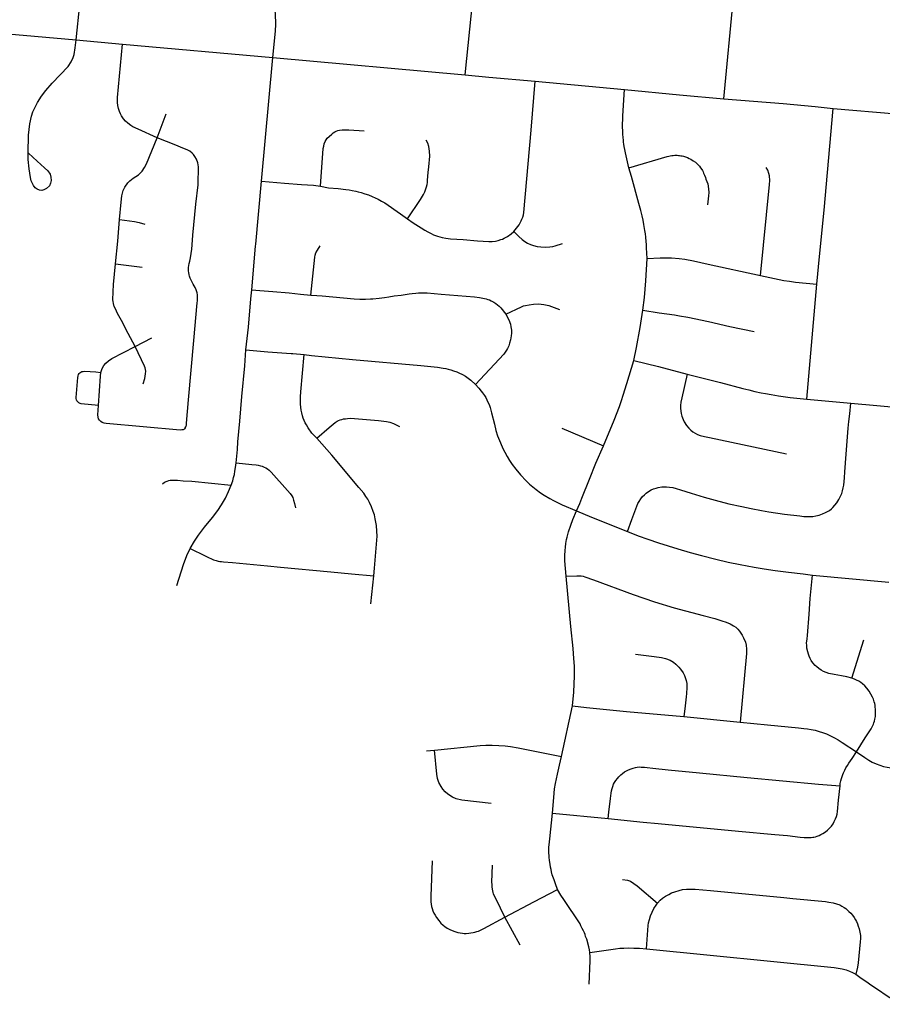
# Model space of a CAD drawing. Extents: x 1410746 to 1533160, y 578873 to 704954.
# Tile 217 of 227: x 1503767 to 1508055, y 678311 to 683207. Entities that reach past the tile are written whole.
import ezdxf

# ---------------------------------------------------------------- set-up
doc = ezdxf.new("R2010")
doc.units = 0
doc.header["$MEASUREMENT"] = 0
doc.layers.add('MC_STREETS', color=254, linetype='CONTINUOUS')

msp = doc.modelspace()

# ---------------------------------------------------------------- linework, layer by layer
at = {"layer": 'MC_STREETS'}
for p, q in [((1507268.33715, 682814.2507), (1507318.376425, 683342.343475)), ((1505981.518525, 682932.063475), (1506019.818975, 683307.71495)), ((1504048.10585, 683106.53465), (1504277.94955, 683085.928725)), ((1504277.94955, 683085.928725), (1505026.061325, 683019.774375)), ((1504969.5655, 682404.788925), (1505026.061325, 683019.774375)), ((1505026.061325, 683019.774375), (1505981.518525, 682932.063475)), ((1506329.085425, 682900.5842), (1506774.1787, 682859.317225)), ((1504450.7237, 682620.128725), (1504496.0179, 682738.116025)), ((1504243.529225, 681992.17885), (1504376.58965, 681977.105725)), ((1507679.433775, 681319.9548), (1507730.563825, 681892.5775)), ((1504340.4634, 681581.99235), (1504423.394025, 681624.243575)), ((1507679.433775, 681319.9548), (1507899.49205, 681300.653)), ((1506462.72425, 681175.554175), (1506669.755, 681088.404425)), ((1505513.3733, 680302.6449), (1505527.233025, 680441.07305)), ((1507708.17125, 680445.04875), (1508088.561875, 680410.08295)), ((1507904.392625, 679932.5186), (1507963.251925, 680123.80715)), ((1506460.189825, 679542.37865), (1506515.91115, 679795.6629)), ((1507068.9304, 679741.505875), (1507348.65195, 679713.462625)), ((1505789.90405, 679570.96345), (1505829.0193, 679574.6142)), ((1506415.1909, 679261.210575), (1506692.13685, 679234.667975)), ((1506254.461225, 678605.4983), (1506178.8613, 678743.4406))]:
    msp.add_line(p, q, dxfattribs=at)
for points in [[(1504048.10585, 683106.53465), (1504065.584375, 683282.609675), (1504069.720175, 683309.129975), (1504077.725425, 683332.3002), (1504086.826125, 683353.993075), (1504099.5492, 683374.162325), (1504122.602625, 683406.529375)], [(1505026.061325, 683019.774375), (1505038.22415, 683150.040725), (1505039.99285, 683185.34805), (1505038.9538, 683236.008725), (1505032.5283, 683299.154925), (1505026.458425, 683335.6988)], [(1503187.594325, 683187.230275), (1503690.199925, 683137.75875), (1504048.10585, 683106.53465)], [(1503809.47695, 682544.439575), (1503810.52485, 682632.223175), (1503817.45395, 682688.5669), (1503825.47265, 682727.767275), (1503832.6091, 682749.49625), (1503855.897125, 682794.610325), (1503874.728125, 682826.325825), (1503897.16115, 682855.425175), (1503929.263125, 682891.269575), (1504007.433575, 682974.36095), (1504022.174675, 682997.407825), (1504032.67235, 683018.7106), (1504037.7373, 683034.648225), (1504043.10935, 683067.33945), (1504048.10585, 683106.53465)], [(1504450.7237, 682620.128725), (1504355.2078, 682663.04695), (1504330.147825, 682674.4357), (1504318.760375, 682681.2021), (1504304.3526, 682691.6673), (1504293.586525, 682701.70105), (1504283.4153, 682713.54585), (1504273.86545, 682728.65835), (1504268.15155, 682738.59995), (1504262.484575, 682751.090725), (1504257.699475, 682765.75145), (1504254.8855, 682780.7406), (1504252.913725, 682795.714), (1504252.8599, 682808.102425), (1504253.0735, 682819.756925), (1504277.94955, 683085.928725)], [(1505981.518525, 682932.063475), (1506098.677425, 682921.1816), (1506329.085425, 682900.5842)], [(1506222.8143, 682153.82945), (1506250.096075, 682187.214225), (1506255.327375, 682196.955675), (1506260.5721, 682207.4258), (1506264.0931, 682215.741075), (1506267.64065, 682225.51305), (1506270.9205, 682236.0186), (1506273.098, 682247.637675), (1506309.19865, 682656.847475), (1506329.085425, 682900.5842)], [(1506795.733775, 682470.551925), (1506785.58385, 682514.456025), (1506778.28925, 682545.5567), (1506775.206575, 682561.278775), (1506772.6718, 682576.262675), (1506770.652125, 682588.686525), (1506769.1472, 682598.550675), (1506767.9428, 682609.502425), (1506766.999575, 682619.3564), (1506766.2768, 682625.9276), (1506765.834875, 682632.493525), (1506765.63375, 682636.869175), (1506765.185275, 682643.070925), (1506765.285, 682648.53385), (1506764.876225, 682656.920975), (1506764.5337, 682668.949825), (1506764.3375, 682688.99145), (1506765.022875, 682711.203), (1506765.341425, 682728.684925), (1506774.1787, 682859.317225)], [(1506774.1787, 682859.317225), (1507046.3212, 682833.229675), (1507268.33715, 682814.2507)], [(1507268.33715, 682814.2507), (1507563.267325, 682790.668725), (1507721.0508, 682775.048025), (1507810.73205, 682766.13105)], [(1507730.563825, 681892.5775), (1507743.4425, 682029.956675), (1507766.987075, 682259.41915), (1507810.73205, 682766.13105)], [(1507810.73205, 682766.13105), (1508123.559525, 682738.58715), (1508388.12625, 682712.6515), (1508640.41675, 682690.949125)], [(1505261.926125, 682378.676775), (1505276.3139, 682566.770875), (1505278.21745, 682578.75905), (1505280.9297, 682588.9106), (1505285.352925, 682600.48835), (1505290.58455, 682610.22945), (1505296.33125, 682617.4112), (1505305.204925, 682626.721225), (1505318.054625, 682638.50925), (1505325.4585, 682644.20315), (1505333.410575, 682649.158525), (1505340.2065, 682652.313375), (1505348.68645, 682655.437375), (1505357.146425, 682657.46855), (1505370.65165, 682659.04335), (1505382.740525, 682659.915375), (1505393.412425, 682660.085), (1505404.064625, 682659.16145), (1505478.998525, 682653.9049)], [(1504262.728325, 682212.60985), (1504271.346425, 682299.890525), (1504274.726675, 682331.1608), (1504280.813925, 682356.91665), (1504289.266675, 682373.885125), (1504304.54255, 682395.465125), (1504314.8401, 682405.842075), (1504331.920775, 682418.644875), (1504357.508, 682436.028375), (1504375.51025, 682453.186475), (1504387.91935, 682471.5401), (1504396.95345, 682489.590925), (1504450.7237, 682620.128725)], [(1504589.398275, 681177.03875), (1504592.291975, 681181.72215), (1504594.35005, 681186.7848), (1504595.5459, 681190.770675), (1504596.213875, 681196.5876), (1504596.561325, 681200.2244), (1504605.711575, 681316.641825), (1504632.182325, 681612.355475), (1504649.9162, 681798.930875), (1504650.6708, 681809.4827), (1504651.6055, 681829.867825), (1504651.197375, 681838.25495), (1504649.419475, 681848.488525), (1504648.10255, 681853.249025), (1504644.072375, 681863.159425), (1504638.672125, 681874.91695), (1504629.990725, 681891.4704), (1504619.691525, 681911.697075), (1504614.53865, 681921.62815), (1504611.069825, 681931.5284), (1504609.49895, 681937.750825), (1504607.1863, 681949.451575), (1504606.4842, 681957.115275), (1504606.35035, 681965.132975), (1504606.797525, 681974.233025), (1504608.113475, 681984.77435), (1504609.964175, 681993.8488), (1504612.7237, 682006.5499), (1504616.117725, 682023.2467), (1504622.230575, 682065.76105), (1504624.020575, 682086.85945), (1504628.549125, 682134.867875), (1504642.9031, 682290.173025), (1504653.931625, 682386.517975), (1504655.01955, 682415.28005), (1504655.90045, 682448.053275), (1504656.68095, 682475.3636), (1504653.39225, 682495.097475), (1504646.160625, 682514.174875), (1504637.980525, 682527.44025), (1504631.404425, 682536.30475), (1504623.685625, 682544.096725), (1504613.1735, 682552.66855), (1504599.27325, 682560.20955), (1504578.36975, 682568.6075), (1504542.9781, 682583.099925), (1504450.7237, 682620.128725)], [(1505695.556825, 682216.64395), (1505759.935975, 682313.4725), (1505773.840475, 682336.89995), (1505781.12325, 682351.340225), (1505786.447725, 682366.1804), (1505789.714775, 682375.957625), (1505792.44705, 682387.2017), (1505793.755775, 682397.379175), (1505794.5166, 682408.294825), (1505798.32205, 682447.57295), (1505801.066125, 682474.847175), (1505805.405025, 682527.95995), (1505805.035275, 682553.8339), (1505801.7853, 682575.752825), (1505796.190475, 682592.24985), (1505788.056325, 682608.06445)], [(1503901.12505, 682367.153175), (1503887.806825, 682360.47505), (1503877.93645, 682358.105625), (1503864.764875, 682359.440275), (1503853.611375, 682363.6522), (1503843.647475, 682371.48585), (1503835.441125, 682383.294875), (1503824.888975, 682404.983475), (1503820.157375, 682422.557925), (1503813.36045, 682465.30915), (1503808.88935, 682512.389425), (1503809.47695, 682544.439575)], [(1503810.978275, 682543.100125), (1503854.504725, 682504.266425), (1503890.9456, 682470.444625), (1503907.505625, 682454.839025), (1503917.883875, 682438.98275), (1503922.094175, 682423.60385), (1503923.210625, 682407.9172), (1503919.8563, 682393.40575), (1503915.412425, 682380.7355), (1503901.12505, 682367.153175)], [(1506795.733775, 682470.551925), (1506985.13825, 682526.123), (1506993.60475, 682528.519), (1507001.215975, 682530.20205), (1507008.81405, 682531.156775), (1507016.13785, 682532.4806), (1507023.168025, 682533.081325), (1507036.359275, 682532.841175), (1507041.9662, 682532.37495), (1507047.292325, 682531.91335), (1507053.727675, 682530.703375), (1507059.882525, 682529.498325), (1507067.71485, 682527.89825), (1507077.485175, 682524.80575), (1507087.529775, 682521.34415), (1507095.883425, 682517.54855), (1507103.1147, 682513.77395), (1507115.6055, 682505.895675), (1507126.412225, 682498.047925), (1507131.385, 682493.585325), (1507138.00835, 682487.271375), (1507145.982075, 682478.0181), (1507152.29145, 682469.887875), (1507157.491575, 682462.50665), (1507161.321625, 682456.972225), (1507164.837675, 682449.621525), (1507167.2642, 682444.11235), (1507171.288775, 682433.838075), (1507176.696575, 682422.445375), (1507178.796325, 682414.39225), (1507183.34225, 682401.922125), (1507187.339925, 682390.19085), (1507191.95475, 682366.061325), (1507192.73265, 682347.10235), (1507191.866175, 682330.35895), (1507185.7448, 682287.1156)], [(1506887.17945, 682018.94225), (1506883.650575, 682071.833875), (1506882.572175, 682089.705575), (1506881.1601, 682104.668475), (1506879.0256, 682126.202875), (1506877.339575, 682141.5352), (1506875.1319, 682159.06305), (1506870.342875, 682189.02525), (1506866.2369, 682210.230925), (1506861.5827, 682232.175425), (1506854.4889, 682258.90045), (1506845.008275, 682293.32), (1506808.1491, 682427.699325), (1506795.733775, 682470.551925)], [(1507450.00575, 681935.467675), (1507494.626175, 682387.010925), (1507495.868325, 682407.506625), (1507494.005075, 682430.176125), (1507491.46105, 682441.9877), (1507485.931025, 682458.1248), (1507478.589675, 682472.6943)], [(1504920.926825, 681863.9232), (1504939.218125, 682081.0924), (1504941.349675, 682090.1616), (1504969.5655, 682404.788925)], [(1504969.5655, 682404.788925), (1505083.090875, 682394.6974), (1505167.760325, 682388.0488), (1505228.04465, 682383.6679), (1505261.926125, 682378.676775)], [(1505261.926125, 682378.676775), (1505302.503475, 682371.37725), (1505349.603125, 682367.601675), (1505387.975425, 682362.5285), (1505404.2208, 682360.410075), (1505419.337225, 682357.947825), (1505438.075725, 682353.96225), (1505450.104575, 682351.556425), (1505464.626525, 682347.283475), (1505483.051025, 682341.481975), (1505500.352825, 682335.70115), (1505519.58605, 682328.063025), (1505533.794025, 682321.97445), (1505549.9331, 682314.0286), (1505565.498025, 682305.364925), (1505582.165325, 682295.588025), (1505660.925, 682242.050725), (1505695.556825, 682216.64395)], [(1504243.529225, 681992.17885), (1504254.31825, 682106.0159), (1504262.728325, 682212.60985)], [(1504262.728325, 682212.60985), (1504337.0064, 682204.188925), (1504360.964675, 682197.93895), (1504389.08995, 682190.6473)], [(1505695.556825, 682216.64395), (1505723.271675, 682196.828375), (1505763.517325, 682171.319575), (1505781.274175, 682159.70115), (1505796.284325, 682151.4118), (1505812.41715, 682143.102125), (1505823.551, 682137.798325), (1505834.1435, 682133.5972), (1505844.1812, 682129.770775), (1505855.07455, 682126.657275), (1505866.80945, 682123.528325), (1505886.12305, 682120.261275), (1505907.9757, 682117.67665), (1505971.067425, 682113.2462), (1506043.107975, 682106.83085), (1506098.9156, 682103.2623), (1506116.33715, 682104.03755), (1506132.095, 682105.93585), (1506146.475875, 682109.31675), (1506159.185825, 682113.456825), (1506166.536525, 682116.23735), (1506175.604425, 682120.8082), (1506192.33045, 682129.611325), (1506209.971475, 682142.405275), (1506222.8143, 682153.82945)], [(1506222.8143, 682153.82945), (1506247.629875, 682128.966975), (1506265.594725, 682113.33775), (1506278.339775, 682103.996875), (1506291.93325, 682095.0051), (1506305.854175, 682088.557925), (1506321.772775, 682083.89555), (1506338.827525, 682079.94115), (1506357.87375, 682077.408025), (1506380.8691, 682075.895875), (1506401.946175, 682076.968725), (1506417.14265, 682078.8775), (1506429.27125, 682081.935575), (1506465.14945, 682094.032975)], [(1505213.841575, 681837.071875), (1505234.692275, 682025.4124), (1505236.30185, 682036.677125), (1505239.58235, 682047.182675), (1505247.1463, 682061.6177), (1505261.073125, 682081.985775)], [(1506865.648975, 681761.7551), (1506872.430125, 681825.753), (1506880.124025, 681909.04385), (1506887.17945, 682018.94225)], [(1506887.17945, 682018.94225), (1506950.417825, 682022.526575), (1507007.695275, 682022.576425), (1507044.704725, 682019.71685), (1507072.986825, 682015.5584), (1507116.920125, 682007.472125), (1507189.356675, 681991.944925), (1507450.00575, 681935.467675)], [(1504340.4634, 681581.99235), (1504306.545825, 681646.370825), (1504272.3474, 681710.75455), (1504253.62795, 681746.437225), (1504242.520375, 681768.500175), (1504237.133575, 681780.98605), (1504233.18345, 681795.267175), (1504231.41245, 681805.86525), (1504230.7238, 681814.2573), (1504231.444275, 681853.59155), (1504233.521375, 681890.350325), (1504243.529225, 681992.17885)], [(1507450.00575, 681935.467675), (1507566.075725, 681910.767925), (1507593.48445, 681906.150425), (1507623.11465, 681902.39975), (1507730.563825, 681892.5775)], [(1504891.867175, 681564.61345), (1504904.0502, 681678.060725), (1504916.4452, 681818.4643), (1504920.926825, 681863.9232)], [(1504920.926825, 681863.9232), (1504961.003825, 681859.9114), (1505025.766825, 681854.7195), (1505106.7893, 681848.13715), (1505162.564125, 681842.74575), (1505213.841575, 681837.071875)], [(1505213.841575, 681837.071875), (1505217.2097, 681837.010525), (1505270.20465, 681833.127), (1505429.149225, 681819.292725), (1505457.183625, 681816.959075), (1505476.276425, 681816.974475), (1505486.94865, 681817.143775), (1505510.271775, 681818.17495), (1505522.64805, 681819.40625), (1505553.589275, 681822.484325), (1505580.60725, 681825.998425), (1505602.56685, 681829.240525), (1505627.90735, 681833.14965), (1505663.085425, 681837.607975), (1505702.787125, 681843.80515), (1505718.544975, 681845.703425), (1505736.54165, 681847.1962), (1505750.04065, 681848.407175), (1505768.023875, 681849.171925), (1505780.661325, 681849.30545), (1505793.278425, 681848.346475), (1505861.964625, 681842.7205), (1506027.632275, 681828.03845), (1506053.133875, 681825.3872), (1506061.2536, 681824.14605), (1506070.215525, 681822.889825), (1506077.47995, 681820.935425), (1506086.421525, 681818.58635), (1506095.082925, 681816.242525), (1506102.61475, 681813.55455), (1506110.9684, 681809.75895), (1506117.364375, 681806.363275), (1506124.869625, 681802.218925), (1506134.5868, 681796.2124), (1506142.8942, 681789.86725), (1506150.633675, 681783.168125), (1506159.455825, 681774.263275), (1506183.317, 681743.224625)], [(1506183.317, 681743.224625), (1506261.475, 681779.689125), (1506271.932975, 681783.50605), (1506281.809925, 681786.2403), (1506299.83975, 681789.554925), (1506320.93715, 681791.7206), (1506345.6766, 681793.455175), (1506373.156525, 681791.49685), (1506398.331025, 681786.30165), (1506450.3447, 681766.671425)], [(1506820.392825, 681512.286775), (1506833.08835, 681577.27025), (1506851.73365, 681676.02725), (1506865.648975, 681761.7551)], [(1506865.648975, 681761.7551), (1506946.8401, 681748.982175), (1507022.7448, 681738.8562), (1507047.652225, 681734.39525), (1507089.360475, 681727.442175), (1507190.60175, 681705.561325), (1507297.978175, 681681.383225), (1507417.6282, 681655.94365)], [(1506183.317, 681743.224625), (1506198.2425, 681714.899225), (1506206.2776, 681693.621725), (1506209.3934, 681679.7205), (1506212.181775, 681663.27465), (1506211.635525, 681648.7117), (1506210.554475, 681635.6156), (1506206.513475, 681614.19405), (1506202.5791, 681598.599925), (1506198.1362, 681585.92935), (1506191.70905, 681572.202), (1506187.058475, 681563.543225), (1506180.985, 681553.8172), (1506174.069325, 681544.106275), (1506032.334375, 681393.310625)], [(1504171.07485, 681451.91505), (1504177.818675, 681471.809325), (1504185.236875, 681486.64575), (1504195.761925, 681499.754325), (1504208.03125, 681510.45935), (1504225.927875, 681521.790025), (1504340.4634, 681581.99235)], [(1504381.1449, 681395.60415), (1504389.237475, 681421.90505), (1504393.283775, 681445.508425), (1504393.568725, 681458.7638), (1504392.6536, 681467.522725), (1504390.9541, 681475.36655), (1504387.8019, 681483.849825), (1504340.4634, 681581.99235)], [(1504843.70815, 681004.066), (1504849.111025, 681069.1817), (1504852.06935, 681108.11075), (1504860.677925, 681210.32905), (1504871.637875, 681333.63555), (1504885.6631, 681486.3964), (1504891.867175, 681564.61345)], [(1504891.867175, 681564.61345), (1505000.37055, 681556.071125), (1505115.89755, 681547.76505), (1505124.859475, 681546.508175), (1505181.4837, 681541.4652)], [(1505244.37925, 681126.804275), (1505220.111575, 681150.929225), (1505201.2235, 681177.50595), (1505192.494525, 681191.50985), (1505186.78685, 681201.815275), (1505180.5641, 681214.68075), (1505176.5536, 681225.683675), (1505172.275725, 681237.420525), (1505168.8863, 681251.691175), (1505166.038525, 681264.859125), (1505164.07265, 681280.1967), (1505163.4903, 681294.41615), (1505162.68715, 681311.9184), (1505163.6081, 681331.5752), (1505165.46405, 681356.315625), (1505181.4837, 681541.4652)], [(1505181.4837, 681541.4652), (1505218.4669, 681537.145975), (1505421.3871, 681517.407175), (1505760.56555, 681486.802575), (1505844.650375, 681478.709425), (1505872.658825, 681474.9194), (1505885.81105, 681472.493225), (1505897.8271, 681469.359375), (1505909.55575, 681465.866275), (1505923.236175, 681461.60905), (1505940.5255, 681455.099875), (1505950.550075, 681450.5451), (1505968.641575, 681441.835475), (1505983.0907, 681433.556625), (1506010.526025, 681413.746625), (1506032.334375, 681393.310625)], [(1506669.755, 681088.404425), (1506722.32675, 681215.325425), (1506748.27455, 681283.34595), (1506758.642625, 681313.031925), (1506767.547475, 681339.4656), (1506785.74395, 681398.155125), (1506820.392825, 681512.286775)], [(1506820.392825, 681512.286775), (1506942.2525, 681481.650025), (1507085.618675, 681444.792825)], [(1504158.261575, 681288.714575), (1504072.153575, 681296.9027), (1504067.123525, 681298.36535), (1504061.17085, 681301.47495), (1504056.284325, 681306.006075), (1504051.930875, 681311.0703), (1504048.732425, 681317.1118), (1504047.39975, 681322.79795), (1504047.1789, 681328.32815), (1504056.23145, 681428.26895), (1504057.312825, 681435.47815), (1504059.4756, 681441.96645), (1504062.359275, 681447.1931), (1504066.504575, 681451.698875), (1504070.739975, 681454.58255), (1504076.146875, 681457.01565), (1504082.54505, 681458.277275), (1504089.75425, 681458.72785), (1504146.129725, 681455.406175), (1504171.07485, 681451.91505)], [(1504158.261575, 681288.714575), (1504169.0517, 681433.706725), (1504171.07485, 681451.91505)], [(1507085.618675, 681444.792825), (1507059.31165, 681326.136875), (1507054.44945, 681305.82295), (1507052.44715, 681288.371875), (1507052.4757, 681274.52675), (1507053.894675, 681259.928025), (1507055.65385, 681248.601925), (1507058.79, 681235.793225), (1507064.64695, 681218.1991), (1507070.616425, 681206.79625), (1507082.1, 681189.8281), (1507092.807975, 681176.517425), (1507103.2886, 681166.1254), (1507112.69245, 681158.303225), (1507124.335475, 681150.076225), (1507137.14745, 681144.37805), (1507150.5408, 681139.76225), (1507172.060775, 681134.27015), (1507196.3875, 681128.72685), (1507578.573725, 681047.3179)], [(1507085.618675, 681444.792825), (1507250.799125, 681403.167575), (1507362.56825, 681373.44485), (1507392.475675, 681365.97835), (1507421.827975, 681358.8865), (1507453.706525, 681351.7487), (1507474.684825, 681347.3596), (1507502.680175, 681342.8429), (1507538.789025, 681336.721175), (1507596.470675, 681328.0214), (1507679.433775, 681319.9548)], [(1506032.334375, 681393.310625), (1506049.97245, 681375.136775), (1506061.21455, 681360.3586), (1506068.6204, 681350.751), (1506077.9245, 681337.465275), (1506084.2073, 681327.87835), (1506089.628225, 681317.213675), (1506095.016, 681304.728475), (1506100.4169, 681292.971275), (1506105.4976, 681279.0343), (1506113.15245, 681252.298775), (1506126.711475, 681195.21655), (1506134.5671, 681164.105375), (1506142.502775, 681137.364625), (1506156.7544, 681102.858125), (1506169.154625, 681074.57865), (1506178.920375, 681055.81985), (1506190.33045, 681034.84515), (1506202.596175, 681014.583375), (1506215.70375, 680994.306175), (1506232.7011, 680971.772425), (1506256.328675, 680943.28825), (1506285.26955, 680913.614425), (1506302.105825, 680897.64135), (1506317.29805, 680883.88415), (1506333.906925, 680870.829725), (1506356.89835, 680853.6516), (1506374.101725, 680842.4082), (1506401.878575, 680825.87115), (1506420.5055, 680815.694675), (1506464.4759, 680794.126475), (1506534.965575, 680764.059925)], [(1504589.398275, 681177.03875), (1504586.237525, 681173.08895), (1504582.52855, 681169.878), (1504579.126975, 681168.1185), (1504576.019375, 681167.0824), (1504572.6447, 681166.779925), (1504565.6142, 681166.17985), (1504196.34185, 681199.424375), (1504186.513325, 681200.8882), (1504177.7304, 681203.81585), (1504169.99305, 681208.416425), (1504163.5104, 681215.108175), (1504159.32805, 681222.218175), (1504156.609525, 681231.210225), (1504155.665225, 681242.180675), (1504158.261575, 681288.714575)], [(1506788.34105, 680662.16775), (1506809.3712, 680722.262775), (1506840.570625, 680801.117925), (1506845.8088, 680811.22355), (1506854.755625, 680824.540775), (1506863.943275, 680835.6674), (1506872.522975, 680844.254975), (1506881.95145, 680853.1913), (1506892.756875, 680860.6457), (1506906.375925, 680868.412725), (1506917.4156, 680873.312325), (1506930.701, 680878.170925), (1506940.8588, 680880.900575), (1506958.875825, 680883.48685), (1506970.677975, 680884.000625), (1506983.028325, 680883.7759), (1506997.3367, 680883.1509), (1507014.412125, 680880.289675), (1507030.89995, 680875.98195), (1507051.5515, 680869.048225), (1507104.877825, 680852.411125), (1507170.508275, 680833.0004), (1507224.70995, 680818.1694), (1507293.173725, 680800.1645), (1507356.64505, 680785.529375), (1507403.360825, 680775.93555), (1507455.122875, 680765.886025), (1507490.958425, 680760.133425), (1507568.811275, 680748.880825), (1507644.725825, 680739.120675), (1507664.90885, 680737.296525), (1507685.098775, 680735.83655), (1507697.736225, 680735.971075), (1507710.674525, 680737.193175), (1507724.468125, 680739.128225), (1507740.834225, 680743.56685), (1507757.2266, 680749.462525), (1507773.345, 680755.7276), (1507783.261975, 680760.64785), (1507793.198625, 680766.66065), (1507802.319675, 680774.14585), (1507809.756675, 680781.661275), (1507819.779275, 680792.40895), (1507828.71235, 680804.998175), (1507838.5404, 680820.485325), (1507846.377325, 680834.5519), (1507853.69885, 680851.17785), (1507857.879925, 680864.9462), (1507861.2126, 680878.3658), (1507863.7162, 680892.528825), (1507866.012125, 680910.703325), (1507867.452425, 680928.1649), (1507869.12465, 680958.3735), (1507876.046225, 681045.686325), (1507885.71355, 681175.93935), (1507889.41005, 681209.3904), (1507893.192525, 681247.5757), (1507899.49205, 681300.653)], [(1507899.49205, 681300.653), (1508175.87535, 681275.2295), (1508511.18965, 681248.010725)], [(1505244.37925, 681126.804275), (1505305.704925, 681179.23955), (1505325.9529, 681196.3573), (1505335.92335, 681204.190275), (1505344.73765, 681210.22275), (1505351.8213, 681213.736525), (1505360.301925, 681216.860525), (1505368.77565, 681219.620375), (1505377.516775, 681221.6466), (1505386.8058, 681222.934), (1505396.937025, 681224.206325), (1505410.99145, 681225.0426), (1505550.06435, 681214.486525), (1505590.122325, 681209.383175), (1505606.349, 681206.1719), (1505624.741025, 681198.54955), (1505655.02805, 681183.87305)], [(1505527.233025, 680441.07305), (1505530.4712, 680479.99685), (1505544.02465, 680637.867275), (1505543.100125, 680664.115575), (1505540.23725, 680691.856975), (1505538.27795, 680707.558725), (1505534.948225, 680725.10725), (1505530.241875, 680744.13805), (1505524.9407, 680761.358475), (1505516.083775, 680783.744275), (1505505.816725, 680805.79115), (1505497.414825, 680822.339325), (1505488.411575, 680836.712675), (1505478.298725, 680851.834675), (1505453.288625, 680881.437975), (1505319.18815, 681041.27755), (1505244.37925, 681126.804275)], [(1506534.965575, 680764.059925), (1506551.374675, 680801.650725), (1506562.238175, 680827.684475), (1506599.898525, 680922.087175), (1506631.385675, 681001.300925), (1506669.755, 681088.404425)], [(1504817.804325, 680892.69155), (1504826.33745, 680914.03075), (1504830.2728, 680929.62455), (1504832.076925, 680936.149475), (1504834.20815, 680945.218675), (1504837.034275, 680961.561825), (1504840.474875, 680980.808175), (1504843.70815, 681004.066)], [(1504843.70815, 681004.066), (1504921.05115, 680995.729075), (1504942.6374, 680993.87705), (1504952.715475, 680992.235325), (1504964.170175, 680989.1113), (1504973.09895, 680986.033225), (1504983.137, 680982.206475), (1504991.2039, 680978.0513), (1504998.4283, 680973.91155), (1505007.571, 680967.186475), (1505017.482725, 680956.4398), (1505098.667275, 680866.4239), (1505111.299475, 680850.891125), (1505119.7942, 680839.441675), (1505124.3995, 680830.249425), (1505128.389975, 680818.15365), (1505133.704275, 680801.66155), (1505137.882425, 680778.87485)], [(1504477.22625, 680899.191225), (1504487.019875, 680906.760425), (1504499.476875, 680912.361475), (1504507.67665, 680915.4904), (1504514.4401, 680916.823725), (1504520.90925, 680917.43395), (1504532.9919, 680917.9415), (1504552.0588, 680916.499575), (1504579.539375, 680914.539275), (1504622.163975, 680911.573075), (1504817.804325, 680892.69155)], [(1504614.360825, 680577.263375), (1504635.805, 680613.668175), (1504656.000175, 680643.17335), (1504686.205825, 680682.696575), (1504724.9984, 680731.170875), (1504751.749, 680766.0212), (1504770.81425, 680795.1829), (1504789.391325, 680828.360975), (1504805.161625, 680861.590575), (1504817.804325, 680892.69155)], [(1506483.017525, 680440.3916), (1506477.0871, 680515.551225), (1506477.016875, 680542.512475), (1506478.317075, 680567.62725), (1506480.02605, 680584.355225), (1506482.316075, 680602.165575), (1506485.768825, 680622.1406), (1506488.50735, 680633.74915), (1506491.840675, 680647.168425), (1506495.4614, 680660.94695), (1506506.156925, 680693.176875), (1506516.5122, 680722.134475), (1506534.965575, 680764.059925)], [(1506534.965575, 680764.059925), (1506609.37225, 680733.193525), (1506788.34105, 680662.16775)], [(1506788.34105, 680662.16775), (1506842.1428, 680640.785575), (1506889.294275, 680624.260675), (1506942.86865, 680605.79745), (1507038.90225, 680575.267), (1507099.4943, 680556.67615), (1507157.064725, 680541.7838), (1507226.94615, 680524.481325), (1507289.863025, 680510.220875), (1507348.32255, 680497.86295), (1507418.2768, 680484.567375), (1507467.26555, 680476.3899), (1507522.977725, 680467.361375), (1507589.088475, 680458.87255), (1507661.6687, 680450.994925), (1507708.17125, 680445.04875)], [(1504548.037, 680393.539075), (1504580.7782, 680497.5196), (1504598.436325, 680542.831025), (1504614.360825, 680577.263375)], [(1504614.360825, 680577.263375), (1504688.378075, 680540.569225), (1504705.6346, 680532.2382), (1504720.959375, 680525.76415), (1504730.99085, 680521.5732), (1504743.55545, 680517.69985), (1504753.333, 680514.97085), (1504761.727, 680513.359975), (1504770.408425, 680512.108), (1504780.7742, 680510.825525), (1504824.2282, 680507.115875), (1504998.318075, 680491.9089), (1505062.777575, 680485.2652), (1505313.911925, 680460.63665), (1505417.0738, 680451.465075), (1505527.233025, 680441.07305)], [(1506483.017525, 680440.3916), (1506536.95015, 680441.5947), (1506547.055125, 680441.4103), (1506558.276225, 680440.84175), (1506568.074125, 680439.205575), (1506576.455, 680436.867), (1506618.861425, 680421.8854), (1506817.16055, 680348.3219), (1506922.3654, 680312.523425), (1507020.371775, 680282.321375), (1507164.8413, 680243.987475), (1507222.1253, 680228.7362), (1507257.594725, 680218.253925), (1507279.9244, 680210.9252), (1507299.42075, 680202.190975), (1507315.548675, 680193.518075), (1507326.637225, 680185.6654), (1507336.8508, 680176.0073), (1507345.93475, 680166.005025), (1507352.231675, 680157.146775), (1507359.337625, 680146.4519), (1507366.109925, 680132.8486), (1507374.721125, 680112.2899), (1507378.35925, 680096.19315), (1507379.11515, 680091.44315), (1507380.34645, 680081.948425), (1507380.629575, 680066.641375), (1507380.411075, 680054.6227), (1507348.65195, 679713.462625)], [(1506515.91115, 679795.6629), (1506521.6303, 679862.959025), (1506525.6303, 679943.766625), (1506525.0965, 679991.503075), (1506521.8836, 680030.908825), (1506518.2819, 680079.794225), (1506507.64215, 680189.28615), (1506483.017525, 680440.3916)], [(1507904.392625, 679932.5186), (1507878.674175, 679938.815175), (1507852.6552, 679944.0245), (1507815.9896, 679950.519875), (1507789.422725, 679956.4677), (1507776.576625, 679960.34435), (1507763.476575, 679965.68325), (1507750.683625, 679972.473575), (1507739.594725, 679980.325925), (1507729.63545, 679988.5221), (1507721.9081, 679995.94925), (1507710.3507, 680008.91085), (1507702.128275, 680019.9899), (1507696.418975, 680030.295), (1507691.31105, 680042.77495), (1507688.375675, 680051.207675), (1507684.38355, 680063.303125), (1507680.798275, 680082.31325), (1507679.365525, 680096.183625), (1507679.2835, 680107.11505), (1507681.08435, 680128.941775), (1507682.772675, 680144.57725), (1507691.14865, 680250.079325), (1507697.08335, 680329.394775), (1507708.17125, 680445.04875)], [(1506828.6835, 680051.524925), (1506921.34735, 680040.754625), (1506957.197025, 680035.7297), (1506977.321, 680030.627), (1507001.02765, 680021.816), (1507017.971175, 680011.670675), (1507029.02005, 680001.63265), (1507044.206375, 679987.511925), (1507052.735875, 679977.884), (1507064.76145, 679959.813175), (1507071.533725, 679946.20985), (1507077.724675, 679931.52385), (1507080.339175, 679920.911025), (1507082.8677, 679905.563275), (1507083.9133, 679885.8704), (1507081.137075, 679856.775), (1507079.696125, 679839.313425), (1507076.619675, 679809.1304), (1507073.556375, 679779.67575), (1507068.9304, 679741.505875)], [(1507927.228225, 679566.6847), (1507970.31015, 679635.12385), (1507999.507925, 679681.227125), (1508006.46985, 679693.4876), (1508011.139475, 679703.23955), (1508013.811375, 679711.206375), (1508016.202775, 679719.17815), (1508018.63355, 679729.33495), (1508020.830075, 679742.04655), (1508021.890425, 679754.050125), (1508022.069225, 679763.88345), (1508021.465225, 679777.0104), (1508020.57415, 679789.77775), (1508019.31595, 679797.8158), (1508017.51675, 679806.95685), (1508015.69065, 679814.6409), (1508011.1503, 679827.474525), (1508006.022025, 679838.861975), (1507998.7015, 679853.203475), (1507989.428875, 679868.309425), (1507978.733025, 679882.3481), (1507968.271775, 679893.832325), (1507956.9483, 679904.23915), (1507948.0917, 679911.32245), (1507939.2085, 679916.94875), (1507926.6895, 679923.369675), (1507916.3831, 679927.928725), (1507904.392625, 679932.5186)], [(1506515.91115, 679795.6629), (1506584.249275, 679786.037925), (1506783.8158, 679766.3713), (1507068.9304, 679741.505875)], [(1507348.65195, 679713.462625), (1507484.874125, 679700.054825), (1507637.918425, 679685.24875), (1507665.11325, 679682.932825), (1507684.161125, 679680.40035), (1507702.36055, 679677.519125), (1507721.656125, 679673.16085), (1507740.938225, 679668.07425), (1507758.249225, 679662.6589), (1507777.772475, 679655.3817), (1507797.82395, 679646.27345), (1507817.301275, 679636.447025), (1507836.47775, 679625.533), (1507856.469825, 679613.146875), (1507927.228225, 679566.6847)], [(1505829.0193, 679574.6142), (1506056.396975, 679597.72415), (1506084.06885, 679598.842225), (1506116.492475, 679599.68075), (1506148.916075, 679598.283175), (1506179.6626, 679595.76755), (1506207.054975, 679592.133875), (1506245.33395, 679586.007825), (1506460.189825, 679542.37865)], [(1506111.0758, 679309.955925), (1505965.858525, 679325.432625), (1505937.6383, 679332.351775), (1505918.367475, 679340.164275), (1505895.97165, 679355.268425), (1505882.429975, 679367.768425), (1505870.4508, 679380.268425), (1505861.59665, 679393.8101), (1505850.65915, 679413.080925), (1505843.8883, 679433.393425), (1505840.4931, 679455.182325), (1505829.0193, 679574.6142)], [(1507845.253, 679397.66995), (1507846.5745, 679408.57575), (1507849.07155, 679422.374625), (1507852.083675, 679433.6141), (1507855.063, 679443.032375), (1507858.609925, 679452.804675), (1507862.144025, 679461.848625), (1507868.270325, 679474.488675), (1507874.66435, 679486.39515), (1507881.913675, 679499.014875), (1507888.57475, 679510.1881), (1507896.633125, 679520.9712), (1507905.566525, 679533.560425), (1507927.228225, 679566.6847)], [(1507927.228225, 679566.6847), (1507968.817375, 679537.511525), (1507988.52895, 679525.13065), (1508004.88555, 679515.523175), (1508025.093875, 679505.840025), (1508042.776175, 679499.314425), (1508061.300475, 679493.841325), (1508079.193275, 679489.84175), (1508098.7701, 679486.4737), (1508119.771475, 679484.856775), (1508364.1253, 679472.768875)], [(1506415.1909, 679261.210575), (1506421.938575, 679338.6891), (1506424.02125, 679360.510575), (1506426.384425, 679382.327125), (1506431.0931, 679409.565925), (1506440.9054, 679454.9277), (1506450.43065, 679499.930575), (1506460.189825, 679542.37865)], [(1506692.13685, 679234.667975), (1506696.089275, 679266.65675), (1506703.49905, 679334.286525), (1506707.077775, 679361.181175), (1506708.9613, 679372.076825), (1506712.267725, 679384.0394), (1506715.5479, 679394.54495), (1506719.382875, 679404.67615), (1506724.03345, 679413.335275), (1506731.2503, 679424.1338), (1506738.72765, 679433.83425), (1506745.617075, 679442.08815), (1506755.059625, 679451.753175), (1506764.181325, 679459.237725), (1506773.009075, 679465.9992), (1506790.0238, 679475.161575), (1506801.912875, 679480.409925), (1506816.602475, 679485.242925), (1506827.6028, 679487.95715), (1506837.460725, 679489.599225), (1506847.873425, 679490.866925), (1506856.8557, 679490.70355), (1506864.709025, 679490.196), (1506873.1168, 679489.314125), (1506887.131875, 679487.966025), (1506914.87525, 679484.910575), (1506991.39445, 679477.32365), (1507147.22715, 679461.370925), (1507382.9478, 679437.772225), (1507737.55505, 679404.728), (1507845.253, 679397.66995)], [(1506692.13685, 679234.667975), (1506866.190325, 679216.924575), (1506941.881425, 679210.081075), (1507340.76385, 679171.853125), (1507520.73265, 679155.09955), (1507583.81225, 679149.58055), (1507647.1461, 679142.599575), (1507667.049925, 679140.780375), (1507676.587325, 679140.242625), (1507685.289075, 679140.0845), (1507693.7172, 679140.29545), (1507701.8576, 679140.1475), (1507710.018025, 679141.092375), (1507715.090525, 679142.093025), (1507723.55145, 679144.125175), (1507732.312925, 679147.244925), (1507740.80045, 679150.73375), (1507750.143275, 679154.93585), (1507760.067125, 679160.220275), (1507772.29645, 679168.741925), (1507783.396475, 679176.919725), (1507793.393175, 679186.2104), (1507802.58115, 679197.337675), (1507810.371825, 679208.854375), (1507816.191375, 679220.042675), (1507822.0306, 679232.323475), (1507827.04075, 679245.3484), (1507830.3403, 679256.9468), (1507832.5368, 679269.658375), (1507838.06075, 679326.39285), (1507845.253, 679397.66995)], [(1506441.1157, 678881.10995), (1506430.9799, 678910.440925), (1506423.75255, 678929.881825), (1506417.88215, 678946.74795), (1506414.947125, 678955.181), (1506411.263075, 678968.728225), (1506408.9491, 678980.428975), (1506406.361175, 678992.498825), (1506403.545575, 679007.487325), (1506400.24145, 679026.492525), (1506398.561975, 679042.18935), (1506398.447475, 679051.299575), (1506397.80445, 679062.24115), (1506397.762775, 679075.3576), (1506398.342175, 679091.74175), (1506399.403525, 679103.745), (1506400.504575, 679117.933625), (1506401.9196, 679133.938175), (1506415.1909, 679261.210575)], [(1505818.063475, 679024.731375), (1505810.38435, 678847.80325), (1505810.164875, 678835.784575), (1505811.5566, 678819.72885), (1505813.03495, 678808.407675), (1505815.0812, 678797.4405), (1505817.9762, 678786.8224), (1505821.70685, 678775.8244), (1505826.540175, 678763.713525), (1505831.700925, 678754.146625), (1505839.341325, 678741.984575), (1505850.02305, 678727.21655), (1505861.3065, 678714.6234), (1505872.0814, 678704.954475), (1505881.211975, 678697.501075), (1505892.85565, 678689.2734), (1505905.922875, 678682.11265), (1505917.626275, 678677.16285), (1505931.014025, 678672.18255), (1505944.983175, 678668.28425), (1505956.726575, 678665.5195), (1505967.654375, 678664.227175), (1505977.185525, 678663.324625), (1505987.297725, 678663.504425), (1505999.107725, 678664.382025), (1506010.362625, 678665.634), (1506021.069625, 678667.624475), (1506029.2435, 678669.29705), (1506038.840925, 678672.03655), (1506047.602725, 678675.15565), (1506074.516375, 678688.144775), (1506178.8613, 678743.4406)], [(1506178.8613, 678743.4406), (1506157.49555, 678788.278125), (1506138.0484, 678830.530325), (1506126.3765, 678852.6028), (1506123.154075, 678860.6766), (1506121.0212, 678866.9092), (1506118.92835, 678875.326825), (1506117.396875, 678883.7343), (1506115.91885, 678895.05545), (1506115.295825, 678907.08955), (1506114.9405, 678918.39005), (1506118.063525, 679002.856425)], [(1506763.730225, 678932.1164), (1506789.322675, 678927.95665), (1506803.833475, 678922.956), (1506836.265175, 678899.777225), (1506937.47955, 678814.13895)], [(1506178.8613, 678743.4406), (1506323.765875, 678820.94965), (1506441.1157, 678881.10995)], [(1506601.75445, 678568.70065), (1506599.364475, 678581.93745), (1506596.055275, 678597.196525), (1506585.719425, 678634.0117), (1506580.370675, 678648.682275), (1506577.441875, 678657.4795), (1506574.226, 678665.917475), (1506569.646625, 678676.5664), (1506563.963875, 678688.3285), (1506557.465875, 678701.562725), (1506552.572175, 678710.395725), (1506472.226875, 678831.72325), (1506457.1862, 678853.85705), (1506441.1157, 678881.10995)], [(1506937.47955, 678814.13895), (1506951.506425, 678828.820675), (1506962.907325, 678838.08575), (1506977.703225, 678848.746175), (1506993.301275, 678857.2058), (1507007.188725, 678864.239575), (1507024.718875, 678870.842575), (1507045.04265, 678876.66605), (1507062.8136, 678881.078775), (1507081.667575, 678883.2858), (1507124.335475, 678882.509225), (1507202.00625, 678876.3593), (1507565.85165, 678841.32295), (1507610.4116, 678836.50505), (1507773.560225, 678821.152075), (1507788.692075, 678819.419775), (1507810.528, 678815.74395), (1507827.291075, 678811.06745), (1507843.460025, 678804.579925), (1507854.869775, 678798.907675), (1507865.15025, 678792.891625), (1507873.746375, 678786.9064), (1507882.0354, 678779.469075), (1507889.4888, 678772.411675), (1507898.3326, 678764.600025), (1507907.123275, 678753.87465), (1507915.894575, 678742.057075), (1507922.4264, 678730.64405), (1507927.039575, 678721.816625), (1507931.61995, 678711.168025), (1507935.6255, 678699.800925), (1507940.420125, 678685.50535), (1507944.35285, 678670.132025), (1507946.50845, 678652.733425), (1507946.50845, 678637.80375), (1507945.086575, 678622.163125), (1507935.8444, 678517.299825), (1507932.1727, 678494.8484), (1507923.394675, 678460.053825)], [(1506882.499, 678585.978975), (1506891.933375, 678703.12015), (1506893.84315, 678715.472475), (1506897.2293, 678731.80545), (1506902.914325, 678751.011125), (1506910.551125, 678769.4527), (1506919.564875, 678786.411975), (1506930.8375, 678804.0586), (1506937.47955, 678814.13895)], [(1506601.75445, 678568.70065), (1506728.7094, 678586.680825), (1506749.757025, 678589.1094), (1506770.399925, 678590.3237), (1506793.876125, 678591.133225), (1506820.185675, 678589.918925), (1506848.114275, 678589.1094), (1506882.499, 678585.978975)], [(1506882.499, 678585.978975), (1507815.9184, 678494.31085), (1507835.957675, 678490.99515), (1507856.574875, 678486.729525), (1507875.05925, 678481.3975), (1507892.832675, 678474.99905), (1507906.720375, 678468.97955), (1507923.394675, 678460.053825)], [(1506597.676575, 678410.73425), (1506603.11465, 678526.98175), (1506603.041375, 678547.55855), (1506601.75445, 678568.70065)], [(1507923.394675, 678460.053825), (1507950.864325, 678441.217125), (1507979.1533, 678421.7585), (1507999.11325, 678407.551525), (1508041.56, 678379.0916), (1508070.12295, 678359.26355), (1508093.445075, 678344.631025), (1508108.739, 678336.338075), (1508119.600875, 678331.404675), (1508140.652325, 678323.8377), (1508157.01045, 678319.54705), (1508179.5273, 678315.87435), (1508202.1177, 678313.028325), (1508229.15505, 678310.715925)]]:
    msp.add_lwpolyline(points, dxfattribs=at)

doc.saveas('drawing.dxf')
